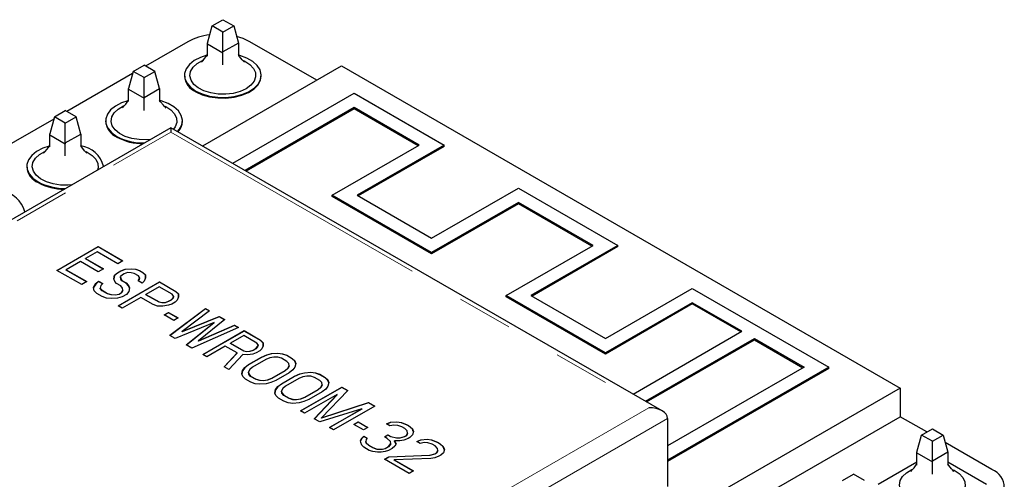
# Model space of a CAD drawing. Header units: millimetres. Extents: x 95 to 199, y 62 to 150.
# Tile 37 of 37: x 177 to 199, y 127 to 138. Entities that reach past the tile are written whole.
import ezdxf

# ---------------------------------------------------------------- set-up
doc = ezdxf.new("R2010")
doc.units = ezdxf.units.MM
doc.linetypes.add('PHANTOM', pattern=[12.7, 6.35, -1.27, 1.27, -1.27, 1.27, -1.27])

msp = doc.modelspace()

# ---------------------------------------------------------------- linework, layer by layer
at = {"color": 7, "linetype": 'Continuous', "lineweight": 25}
for p, q in [((181.168, 137.159), (181.272, 137.549)), ((181.272, 137.549), (181.519, 137.692)), ((181.519, 137.407), (181.272, 137.549)), ((181.519, 137.692), (181.767, 137.549)), ((181.519, 137.407), (181.767, 137.549)), ((181.767, 137.549), (181.873, 137.158)), ((181.521, 136.955), (181.519, 137.407)), ((180.722, 137.19), (179.759, 136.635)), ((181.166, 137.141), (181.168, 137.159)), ((181.166, 137.141), (181.519, 136.937)), ((181.166, 136.863), (181.166, 137.141)), ((181.873, 137.158), (181.521, 136.955)), ((181.873, 137.158), (181.873, 136.863)), ((183.659, 136.311), (182.136, 137.19)), ((181.519, 136.937), (181.521, 136.955)), ((181.519, 136.659), (181.519, 136.937)), ((179.476, 136.513), (179.723, 136.655)), ((179.971, 136.513), (179.723, 136.655)), ((181.061, 134.811), (184.225, 136.638)), ((184.225, 136.638), (196.953, 129.29)), ((179.462, 136.463), (177.963, 135.598)), ((179.476, 136.513), (179.372, 136.122)), ((179.723, 136.37), (179.476, 136.513)), ((179.723, 136.37), (179.971, 136.513)), ((180.077, 136.121), (179.971, 136.513)), ((180.644, 136.423), (180.644, 136.406)), ((182.394, 136.406), (182.394, 136.423)), ((179.725, 135.918), (179.723, 136.37)), ((179.369, 136.104), (179.372, 136.122)), ((179.369, 136.104), (179.723, 135.9)), ((179.369, 135.826), (179.369, 136.104)), ((179.725, 135.918), (180.077, 136.121)), ((180.077, 136.121), (180.077, 135.826)), ((181.743, 134.417), (184.508, 136.013)), ((184.508, 136.013), (186.559, 134.83)), ((179.725, 135.918), (179.723, 135.9)), ((179.723, 135.622), (179.723, 135.9)), ((177.679, 135.476), (177.927, 135.619)), ((178.174, 135.476), (177.927, 135.619)), ((184.508, 135.687), (182.026, 134.254)), ((184.508, 135.658), (182.051, 134.239)), ((185.993, 134.83), (184.508, 135.687)), ((184.508, 135.658), (184.508, 135.687)), ((185.968, 134.815), (184.508, 135.658)), ((177.666, 135.426), (176.167, 134.561)), ((177.679, 135.476), (177.576, 135.085)), ((177.927, 135.333), (177.679, 135.476)), ((177.927, 135.333), (178.174, 135.476)), ((177.929, 134.881), (177.927, 135.333)), ((178.281, 135.084), (178.174, 135.476)), ((178.848, 135.386), (178.848, 135.369)), ((180.598, 135.369), (180.598, 135.386)), ((180.336, 135.229), (167.732, 127.953)), ((177.573, 135.068), (177.576, 135.085)), ((177.573, 135.068), (177.927, 134.863)), ((177.573, 134.789), (177.573, 135.068)), ((177.929, 134.881), (178.281, 135.084)), ((178.281, 135.084), (178.281, 134.789)), ((191.526, 128.77), (180.336, 135.229)), ((180.336, 135.229), (180.336, 135.128)), ((177.929, 134.881), (177.927, 134.863)), ((177.927, 134.585), (177.927, 134.863)), ((184.013, 133.687), (185.993, 134.83)), ((186.559, 134.83), (184.579, 133.687)), ((186.559, 134.801), (186.559, 134.83)), ((186.559, 134.801), (184.603, 133.672)), ((177.052, 134.349), (177.052, 134.333)), ((178.802, 134.344), (178.802, 134.349)), ((186.276, 132.707), (188.256, 133.85)), ((188.256, 133.85), (190.518, 132.544)), ((186.276, 132.38), (184.013, 133.687)), ((184.013, 133.658), (184.013, 133.687)), ((186.276, 132.352), (184.013, 133.658)), ((184.579, 133.687), (186.276, 132.707)), ((188.256, 133.523), (186.276, 132.38)), ((188.256, 133.495), (186.276, 132.352)), ((189.953, 132.544), (188.256, 133.523)), ((188.256, 133.495), (188.256, 133.523)), ((189.928, 132.529), (188.256, 133.495)), ((177.006, 133.307), (177.006, 133.312)), ((177.738, 131.974), (178.678, 132.517)), ((178.678, 132.509), (177.745, 131.97)), ((178.652, 132.394), (178.392, 132.243)), ((179.122, 132.122), (178.652, 132.394)), ((178.678, 132.517), (179.242, 132.191)), ((178.678, 132.509), (178.678, 132.517)), ((179.235, 132.187), (178.678, 132.509)), ((186.276, 132.352), (186.276, 132.38)), ((187.973, 131.401), (189.953, 132.544)), ((190.518, 132.544), (188.539, 131.401)), ((190.518, 132.515), (188.563, 131.386)), ((190.518, 132.515), (190.518, 132.544)), ((178.272, 132.174), (177.952, 131.989)), ((178.679, 131.939), (178.272, 132.174)), ((178.392, 132.243), (178.8, 132.008)), ((178.392, 132.235), (178.392, 132.243)), ((178.792, 132.004), (178.392, 132.235)), ((179.242, 132.191), (179.122, 132.122)), ((178.302, 131.649), (177.738, 131.974)), ((177.952, 131.989), (178.422, 131.718)), ((177.952, 131.981), (177.952, 131.989)), ((178.415, 131.714), (177.952, 131.981)), ((178.8, 132.008), (178.679, 131.939)), ((179.05, 131.863), (179.115, 131.919)), ((179.115, 131.919), (179.195, 131.965)), ((179.195, 131.957), (179.115, 131.91)), ((179.115, 131.91), (179.115, 131.919)), ((179.195, 131.965), (179.29, 132.002)), ((179.29, 131.994), (179.195, 131.957)), ((179.195, 131.957), (179.195, 131.965)), ((179.344, 131.925), (179.269, 131.899)), ((179.29, 132.002), (179.433, 132.012)), ((179.433, 132.004), (179.29, 131.994)), ((179.29, 131.994), (179.29, 132.002)), ((179.432, 131.921), (179.344, 131.925)), ((179.499, 131.905), (179.432, 131.921)), ((179.433, 132.012), (179.536, 131.999)), ((179.433, 132.004), (179.433, 132.012)), ((179.536, 131.991), (179.433, 132.004)), ((179.536, 131.999), (179.619, 131.974)), ((179.536, 131.991), (179.536, 131.999)), ((179.619, 131.966), (179.536, 131.991)), ((179.619, 131.974), (179.697, 131.929)), ((179.619, 131.966), (179.619, 131.974)), ((179.697, 131.921), (179.619, 131.966)), ((179.697, 131.929), (179.755, 131.872)), ((179.697, 131.921), (179.697, 131.929)), ((179.755, 131.864), (179.697, 131.921)), ((178.422, 131.718), (178.302, 131.649)), ((178.623, 131.671), (178.687, 131.726)), ((178.687, 131.718), (178.623, 131.663)), ((178.687, 131.726), (178.782, 131.672)), ((178.687, 131.718), (178.687, 131.726)), ((178.776, 131.667), (178.687, 131.718)), ((179.033, 131.781), (179.05, 131.863)), ((179.056, 131.722), (179.033, 131.781)), ((179.05, 131.855), (179.034, 131.778)), ((179.115, 131.91), (179.05, 131.855)), ((179.05, 131.855), (179.05, 131.863)), ((179.098, 131.674), (179.056, 131.722)), ((179.133, 131.169), (180.073, 131.712)), ((180.073, 131.704), (179.14, 131.165)), ((179.229, 131.876), (179.184, 131.832)), ((179.184, 131.832), (179.191, 131.782)), ((179.184, 131.824), (179.184, 131.832)), ((179.191, 131.774), (179.184, 131.824)), ((179.191, 131.782), (179.218, 131.743)), ((179.191, 131.774), (179.191, 131.782)), ((179.218, 131.735), (179.191, 131.774)), ((179.218, 131.743), (179.312, 131.689)), ((179.218, 131.735), (179.218, 131.743)), ((179.312, 131.681), (179.218, 131.735)), ((179.269, 131.899), (179.229, 131.876)), ((179.312, 131.689), (179.371, 131.632)), ((179.312, 131.681), (179.312, 131.689)), ((179.593, 131.851), (179.499, 131.905)), ((179.587, 131.739), (179.611, 131.771)), ((179.681, 131.684), (179.587, 131.739)), ((179.611, 131.763), (179.591, 131.736)), ((179.62, 131.812), (179.593, 131.851)), ((179.611, 131.771), (179.62, 131.812)), ((179.62, 131.804), (179.611, 131.763)), ((179.611, 131.763), (179.611, 131.771)), ((179.62, 131.804), (179.62, 131.812)), ((179.725, 131.728), (179.681, 131.684)), ((179.758, 131.801), (179.725, 131.728)), ((179.755, 131.872), (179.758, 131.801)), ((179.755, 131.864), (179.755, 131.872)), ((179.758, 131.801), (179.755, 131.864)), ((180.073, 131.712), (180.449, 131.495)), ((180.073, 131.704), (180.073, 131.712)), ((180.449, 131.487), (180.073, 131.704)), ((178.57, 131.586), (178.623, 131.671)), ((178.588, 131.506), (178.57, 131.586)), ((178.623, 131.663), (178.571, 131.58)), ((178.647, 131.449), (178.588, 131.506)), ((178.623, 131.663), (178.623, 131.671)), ((178.737, 131.628), (178.724, 131.567)), ((178.724, 131.567), (178.767, 131.519)), ((178.724, 131.558), (178.724, 131.567)), ((178.767, 131.511), (178.724, 131.558)), ((178.782, 131.672), (178.737, 131.628)), ((178.767, 131.519), (178.892, 131.446)), ((178.767, 131.511), (178.767, 131.519)), ((178.892, 131.438), (178.767, 131.511)), ((179.192, 131.62), (179.098, 131.674)), ((179.153, 131.434), (179.213, 131.469)), ((179.235, 131.572), (179.192, 131.62)), ((179.213, 131.469), (179.242, 131.522)), ((179.242, 131.513), (179.213, 131.461)), ((179.213, 131.461), (179.213, 131.469)), ((179.242, 131.522), (179.235, 131.572)), ((179.242, 131.513), (179.242, 131.522)), ((179.371, 131.624), (179.312, 131.681)), ((179.376, 131.49), (179.327, 131.426)), ((179.371, 131.632), (179.393, 131.573)), ((179.371, 131.624), (179.371, 131.632)), ((179.392, 131.568), (179.371, 131.624)), ((179.393, 131.573), (179.376, 131.49)), ((180.067, 131.6), (179.767, 131.427)), ((180.365, 131.428), (180.067, 131.6)), ((180.449, 131.495), (180.508, 131.438)), ((180.449, 131.487), (180.449, 131.495)), ((180.508, 131.43), (180.449, 131.487)), ((190.236, 130.421), (192.215, 131.564)), ((192.215, 131.564), (195.327, 129.768)), ((178.772, 131.377), (178.647, 131.449)), ((178.871, 131.343), (178.772, 131.377)), ((178.973, 131.33), (178.871, 131.343)), ((178.892, 131.446), (178.975, 131.422)), ((178.892, 131.438), (178.892, 131.446)), ((178.975, 131.414), (178.892, 131.438)), ((179.116, 131.34), (178.973, 131.33)), ((178.975, 131.422), (179.062, 131.418)), ((178.975, 131.414), (178.975, 131.422)), ((179.062, 131.41), (178.975, 131.414)), ((179.062, 131.418), (179.153, 131.434)), ((179.153, 131.426), (179.062, 131.41)), ((179.062, 131.41), (179.062, 131.418)), ((179.227, 131.368), (179.116, 131.34)), ((179.213, 131.461), (179.153, 131.426)), ((179.153, 131.426), (179.153, 131.434)), ((179.327, 131.426), (179.227, 131.368)), ((179.647, 131.357), (179.227, 131.115)), ((179.929, 131.194), (179.647, 131.357)), ((179.767, 131.427), (180.065, 131.255)), ((179.767, 131.418), (179.767, 131.427)), ((180.065, 131.246), (179.767, 131.418)), ((180.065, 131.255), (180.132, 131.239)), ((180.065, 131.255), (180.065, 131.246)), ((180.132, 131.231), (180.065, 131.246)), ((180.132, 131.239), (180.203, 131.244)), ((180.132, 131.239), (180.132, 131.231)), ((180.203, 131.244), (180.279, 131.27)), ((180.279, 131.261), (180.203, 131.236)), ((180.203, 131.244), (180.203, 131.236)), ((180.279, 131.27), (180.339, 131.304)), ((180.339, 131.296), (180.279, 131.261)), ((180.279, 131.27), (180.279, 131.261)), ((180.339, 131.304), (180.383, 131.348)), ((180.383, 131.34), (180.339, 131.296)), ((180.339, 131.304), (180.339, 131.296)), ((180.433, 131.25), (180.353, 131.204)), ((180.392, 131.389), (180.365, 131.428)), ((180.383, 131.348), (180.392, 131.389)), ((180.392, 131.381), (180.383, 131.34)), ((180.383, 131.348), (180.383, 131.34)), ((180.392, 131.389), (180.392, 131.381)), ((180.477, 131.294), (180.433, 131.25)), ((180.51, 131.367), (180.477, 131.294)), ((180.508, 131.438), (180.51, 131.367)), ((180.508, 131.43), (180.508, 131.438)), ((180.51, 131.366), (180.508, 131.43)), ((190.236, 130.094), (187.973, 131.401)), ((187.973, 131.372), (187.973, 131.401)), ((190.236, 130.066), (187.973, 131.372)), ((188.539, 131.401), (190.236, 130.421)), ((179.227, 131.115), (179.133, 131.169)), ((180.027, 131.161), (179.929, 131.194)), ((180.15, 131.159), (180.027, 131.161)), ((180.203, 131.236), (180.132, 131.231)), ((180.277, 131.178), (180.15, 131.159)), ((180.178, 130.958), (180.278, 131.016)), ((180.353, 131.204), (180.277, 131.178)), ((180.278, 131.016), (180.498, 130.889)), ((180.278, 131.008), (180.278, 131.016)), ((180.308, 130.49), (181.123, 131.106)), ((181.123, 131.097), (180.314, 130.487)), ((181.217, 131.051), (180.591, 130.581)), ((181.123, 131.106), (181.217, 131.051)), ((181.123, 131.097), (181.123, 131.106)), ((181.211, 131.047), (181.123, 131.097)), ((192.215, 131.237), (190.236, 130.094)), ((192.215, 131.209), (190.236, 130.066)), ((193.347, 130.584), (192.215, 131.237)), ((192.215, 131.209), (192.215, 131.237)), ((193.322, 130.57), (192.215, 131.209)), ((180.398, 130.831), (180.178, 130.958)), ((180.278, 131.008), (180.185, 130.954)), ((180.491, 130.885), (180.278, 131.008)), ((180.498, 130.889), (180.398, 130.831)), ((180.591, 130.581), (181.437, 130.925)), ((181.437, 130.916), (180.591, 130.573)), ((181.562, 130.852), (180.967, 130.364)), ((181.437, 130.925), (181.562, 130.852)), ((181.437, 130.916), (181.437, 130.925)), ((181.556, 130.847), (181.437, 130.916)), ((181.319, 130.784), (180.434, 130.418)), ((180.591, 130.573), (180.591, 130.581)), ((180.684, 130.273), (181.319, 130.784)), ((181.319, 130.776), (180.69, 130.27)), ((181.876, 130.671), (180.81, 130.201)), ((180.967, 130.364), (181.782, 130.726)), ((181.782, 130.717), (180.967, 130.356)), ((181.061, 130.056), (182.001, 130.599)), ((182.001, 130.591), (181.068, 130.052)), ((181.319, 130.776), (181.319, 130.784)), ((181.782, 130.726), (181.876, 130.671)), ((181.782, 130.717), (181.782, 130.726)), ((181.868, 130.668), (181.782, 130.717)), ((182.001, 130.599), (182.377, 130.382)), ((182.001, 130.591), (182.001, 130.599)), ((182.377, 130.374), (182.001, 130.591)), ((190.865, 129.151), (193.347, 130.584)), ((180.434, 130.418), (180.308, 130.49)), ((180.967, 130.356), (180.967, 130.364)), ((181.995, 130.487), (181.695, 130.314)), ((182.293, 130.315), (181.995, 130.487)), ((182.377, 130.382), (182.436, 130.325)), ((182.377, 130.374), (182.377, 130.382)), ((182.436, 130.317), (182.377, 130.374)), ((191.147, 128.988), (193.63, 130.421)), ((191.172, 128.974), (193.63, 130.392)), ((193.63, 130.421), (194.761, 129.768)), ((193.63, 130.421), (193.63, 130.392)), ((193.63, 130.392), (194.736, 129.753)), ((180.81, 130.201), (180.684, 130.273)), ((181.575, 130.244), (181.155, 130.002)), ((181.841, 130.09), (181.575, 130.244)), ((181.695, 130.314), (181.993, 130.142)), ((181.695, 130.305), (181.695, 130.314)), ((181.993, 130.133), (181.695, 130.305)), ((181.993, 130.142), (182.06, 130.126)), ((181.993, 130.142), (181.993, 130.133)), ((182.06, 130.118), (181.993, 130.133)), ((182.06, 130.126), (182.131, 130.131)), ((182.06, 130.126), (182.06, 130.118)), ((182.131, 130.123), (182.06, 130.118)), ((182.131, 130.131), (182.207, 130.157)), ((182.207, 130.149), (182.131, 130.123)), ((182.131, 130.131), (182.131, 130.123)), ((182.207, 130.157), (182.267, 130.191)), ((182.267, 130.183), (182.207, 130.149)), ((182.207, 130.157), (182.207, 130.149)), ((182.267, 130.191), (182.311, 130.235)), ((182.311, 130.227), (182.267, 130.183)), ((182.267, 130.191), (182.267, 130.183)), ((182.361, 130.137), (182.281, 130.091)), ((182.32, 130.276), (182.293, 130.315)), ((182.311, 130.235), (182.32, 130.276)), ((182.32, 130.268), (182.311, 130.227)), ((182.311, 130.235), (182.311, 130.227)), ((182.32, 130.276), (182.32, 130.268)), ((182.405, 130.181), (182.361, 130.137)), ((182.438, 130.254), (182.405, 130.181)), ((182.436, 130.325), (182.438, 130.254)), ((182.436, 130.317), (182.436, 130.325)), ((182.438, 130.253), (182.436, 130.317)), ((181.155, 130.002), (181.061, 130.056)), ((181.547, 129.775), (181.841, 130.09)), ((181.841, 130.082), (181.551, 129.773)), ((181.975, 130.059), (181.656, 129.712)), ((181.841, 130.082), (181.841, 130.09)), ((182.078, 130.046), (181.975, 130.059)), ((182.205, 130.065), (182.078, 130.046)), ((182.102, 129.825), (182.402, 129.998)), ((182.402, 129.99), (182.102, 129.816)), ((182.496, 129.944), (182.196, 129.77)), ((182.281, 130.091), (182.205, 130.065)), ((182.402, 129.998), (182.518, 130.047)), ((182.518, 130.038), (182.402, 129.99)), ((182.402, 129.99), (182.402, 129.998)), ((182.592, 129.981), (182.496, 129.944)), ((182.518, 130.047), (182.629, 130.075)), ((182.629, 130.067), (182.518, 130.038)), ((182.518, 130.038), (182.518, 130.047)), ((182.683, 129.997), (182.592, 129.981)), ((182.629, 130.075), (182.772, 130.085)), ((182.772, 130.077), (182.629, 130.067)), ((182.629, 130.067), (182.629, 130.075)), ((182.77, 129.993), (182.683, 129.997)), ((182.853, 129.969), (182.77, 129.993)), ((182.772, 130.085), (182.875, 130.072)), ((182.772, 130.077), (182.772, 130.085)), ((182.875, 130.063), (182.772, 130.077)), ((182.978, 129.896), (182.853, 129.969)), ((182.875, 130.072), (182.973, 130.038)), ((182.875, 130.063), (182.875, 130.072)), ((182.973, 130.03), (182.875, 130.063)), ((182.973, 130.038), (183.098, 129.966)), ((182.973, 130.038), (182.973, 130.03)), ((183.098, 129.957), (182.973, 130.03)), ((183.021, 129.848), (182.978, 129.896)), ((183.098, 129.966), (183.157, 129.909)), ((183.098, 129.957), (183.098, 129.966)), ((183.157, 129.901), (183.098, 129.957)), ((183.157, 129.909), (183.179, 129.849)), ((183.157, 129.901), (183.157, 129.909)), ((183.178, 129.844), (183.157, 129.901)), ((190.236, 130.066), (190.236, 130.094)), ((181.656, 129.712), (181.547, 129.775)), ((181.951, 129.611), (181.969, 129.693)), ((181.969, 129.685), (181.953, 129.608)), ((181.969, 129.693), (182.017, 129.758)), ((182.017, 129.75), (181.969, 129.685)), ((181.969, 129.685), (181.969, 129.693)), ((182.017, 129.758), (182.102, 129.825)), ((182.102, 129.816), (182.017, 129.75)), ((182.017, 129.75), (182.017, 129.758)), ((182.102, 129.816), (182.102, 129.825)), ((182.131, 129.715), (182.103, 129.662)), ((182.196, 129.77), (182.131, 129.715)), ((182.635, 129.517), (182.935, 129.69)), ((182.935, 129.682), (182.635, 129.509)), ((182.935, 129.69), (182.999, 129.745)), ((182.999, 129.737), (182.935, 129.682)), ((182.935, 129.69), (182.935, 129.682)), ((182.999, 129.745), (183.028, 129.798)), ((183.028, 129.79), (182.999, 129.737)), ((182.999, 129.745), (182.999, 129.737)), ((183.028, 129.798), (183.021, 129.848)), ((183.028, 129.798), (183.028, 129.79)), ((183.113, 129.703), (183.029, 129.636)), ((183.162, 129.767), (183.113, 129.703)), ((183.179, 129.849), (183.162, 129.767)), ((195.327, 129.768), (191.65, 127.645)), ((194.761, 129.768), (191.65, 127.972)), ((195.327, 129.739), (191.65, 127.617)), ((195.327, 129.739), (195.327, 129.768)), ((181.974, 129.552), (181.951, 129.611)), ((182.032, 129.495), (181.974, 129.552)), ((182.158, 129.423), (182.032, 129.495)), ((182.103, 129.662), (182.11, 129.612)), ((182.103, 129.662), (182.103, 129.654)), ((182.11, 129.604), (182.103, 129.654)), ((182.11, 129.612), (182.152, 129.564)), ((182.11, 129.612), (182.11, 129.604)), ((182.152, 129.556), (182.11, 129.604)), ((182.152, 129.564), (182.278, 129.492)), ((182.152, 129.564), (182.152, 129.556)), ((182.278, 129.484), (182.152, 129.556)), ((182.278, 129.492), (182.361, 129.467)), ((182.278, 129.492), (182.278, 129.484)), ((182.361, 129.459), (182.278, 129.484)), ((182.361, 129.467), (182.448, 129.463)), ((182.361, 129.467), (182.361, 129.459)), ((182.448, 129.455), (182.361, 129.459)), ((182.448, 129.463), (182.539, 129.48)), ((182.539, 129.472), (182.448, 129.455)), ((182.448, 129.463), (182.448, 129.455)), ((182.539, 129.48), (182.635, 129.517)), ((182.635, 129.509), (182.539, 129.472)), ((182.539, 129.48), (182.539, 129.472)), ((182.729, 129.463), (182.613, 129.414)), ((182.635, 129.517), (182.635, 129.509)), ((183.029, 129.636), (182.729, 129.463)), ((182.854, 129.39), (183.154, 129.564)), ((183.154, 129.555), (182.854, 129.382)), ((183.248, 129.509), (182.948, 129.336)), ((183.154, 129.564), (183.27, 129.612)), ((183.27, 129.604), (183.154, 129.555)), ((183.154, 129.555), (183.154, 129.564)), ((183.344, 129.546), (183.248, 129.509)), ((183.27, 129.612), (183.381, 129.64)), ((183.381, 129.632), (183.27, 129.604)), ((183.27, 129.604), (183.27, 129.612)), ((183.435, 129.563), (183.344, 129.546)), ((183.381, 129.64), (183.524, 129.65)), ((183.524, 129.642), (183.381, 129.632)), ((183.381, 129.632), (183.381, 129.64)), ((183.522, 129.559), (183.435, 129.563)), ((183.605, 129.534), (183.522, 129.559)), ((183.524, 129.65), (183.627, 129.637)), ((183.524, 129.642), (183.524, 129.65)), ((183.627, 129.629), (183.524, 129.642)), ((183.731, 129.462), (183.605, 129.534)), ((183.627, 129.637), (183.725, 129.604)), ((183.627, 129.629), (183.627, 129.637)), ((183.725, 129.595), (183.627, 129.629)), ((183.725, 129.604), (183.851, 129.531)), ((183.725, 129.604), (183.725, 129.595)), ((183.851, 129.523), (183.725, 129.595)), ((183.773, 129.414), (183.731, 129.462)), ((183.851, 129.531), (183.909, 129.474)), ((183.851, 129.523), (183.851, 129.531)), ((183.909, 129.466), (183.851, 129.523)), ((183.909, 129.474), (183.932, 129.415)), ((183.909, 129.466), (183.909, 129.474)), ((183.931, 129.41), (183.909, 129.466)), ((182.256, 129.389), (182.158, 129.423)), ((182.359, 129.376), (182.256, 129.389)), ((182.502, 129.386), (182.359, 129.376)), ((182.613, 129.414), (182.502, 129.386)), ((182.704, 129.177), (182.721, 129.259)), ((182.721, 129.251), (182.705, 129.174)), ((182.721, 129.259), (182.77, 129.323)), ((182.77, 129.315), (182.721, 129.251)), ((182.721, 129.251), (182.721, 129.259)), ((182.77, 129.323), (182.854, 129.39)), ((182.854, 129.382), (182.77, 129.315)), ((182.77, 129.315), (182.77, 129.323)), ((182.854, 129.382), (182.854, 129.39)), ((182.884, 129.281), (182.855, 129.228)), ((182.855, 129.228), (182.862, 129.178)), ((182.855, 129.228), (182.855, 129.22)), ((182.862, 129.17), (182.855, 129.22)), ((182.948, 129.336), (182.884, 129.281)), ((183.286, 128.771), (184.227, 129.314)), ((184.227, 129.306), (183.293, 128.767)), ((183.387, 129.083), (183.687, 129.256)), ((183.687, 129.248), (183.387, 129.074)), ((183.687, 129.256), (183.752, 129.311)), ((183.752, 129.303), (183.687, 129.248)), ((183.687, 129.256), (183.687, 129.248)), ((183.752, 129.311), (183.78, 129.364)), ((183.78, 129.356), (183.752, 129.303)), ((183.752, 129.311), (183.752, 129.303)), ((184.368, 129.233), (183.763, 128.612)), ((183.78, 129.364), (183.773, 129.414)), ((183.78, 129.364), (183.78, 129.356)), ((183.866, 129.268), (183.781, 129.202)), ((183.914, 129.333), (183.866, 129.268)), ((183.932, 129.415), (183.914, 129.333)), ((184.227, 129.314), (184.368, 129.233)), ((184.227, 129.306), (184.227, 129.314)), ((184.363, 129.227), (184.227, 129.306)), ((196.953, 129.29), (191.993, 126.427)), ((196.953, 129.29), (196.953, 128.637)), ((182.726, 129.117), (182.704, 129.177)), ((182.785, 129.061), (182.726, 129.117)), ((182.91, 128.988), (182.785, 129.061)), ((182.862, 129.178), (182.905, 129.13)), ((182.862, 129.178), (182.862, 129.17)), ((182.905, 129.122), (182.862, 129.17)), ((182.905, 129.13), (183.03, 129.058)), ((182.905, 129.13), (182.905, 129.122)), ((183.03, 129.049), (182.905, 129.122)), ((183.03, 129.058), (183.113, 129.033)), ((183.03, 129.058), (183.03, 129.049)), ((183.113, 129.025), (183.03, 129.049)), ((183.113, 129.033), (183.2, 129.029)), ((183.113, 129.033), (183.113, 129.025)), ((183.2, 129.021), (183.113, 129.025)), ((183.2, 129.029), (183.291, 129.045)), ((183.291, 129.037), (183.2, 129.021)), ((183.2, 129.029), (183.2, 129.021)), ((183.291, 129.045), (183.387, 129.083)), ((183.387, 129.074), (183.291, 129.037)), ((183.291, 129.045), (183.291, 129.037)), ((183.481, 129.028), (183.365, 128.98)), ((184.121, 129.144), (183.38, 128.717)), ((183.387, 129.083), (183.387, 129.074)), ((183.781, 129.202), (183.481, 129.028)), ((183.6, 128.59), (184.121, 129.144)), ((184.121, 129.136), (183.605, 128.587)), ((184.121, 129.136), (184.121, 129.144)), ((183.009, 128.955), (182.91, 128.988)), ((183.111, 128.941), (183.009, 128.955)), ((183.254, 128.951), (183.111, 128.941)), ((183.365, 128.98), (183.254, 128.951)), ((183.38, 128.717), (183.286, 128.771)), ((184.685, 128.818), (183.725, 128.518)), ((183.763, 128.612), (184.838, 128.961)), ((184.838, 128.953), (183.763, 128.604)), ((183.945, 128.391), (184.685, 128.818)), ((184.685, 128.81), (183.952, 128.387)), ((184.979, 128.88), (184.039, 128.337)), ((184.685, 128.818), (184.685, 128.81)), ((184.838, 128.961), (184.979, 128.88)), ((184.838, 128.953), (184.838, 128.961)), ((184.972, 128.876), (184.838, 128.953)), ((183.725, 128.518), (183.6, 128.59)), ((183.763, 128.604), (183.763, 128.612)), ((191.65, 128.596), (191.65, 127.045)), ((191.993, 125.773), (196.953, 128.637)), ((197.558, 128.288), (196.953, 128.637)), ((184.039, 128.337), (183.945, 128.391)), ((184.504, 128.461), (184.604, 128.519)), ((184.724, 128.334), (184.504, 128.461)), ((184.604, 128.51), (184.511, 128.457)), ((184.604, 128.519), (184.824, 128.392)), ((184.604, 128.51), (184.604, 128.519)), ((184.817, 128.388), (184.604, 128.51)), ((184.824, 128.392), (184.724, 128.334)), ((185.245, 128.472), (185.341, 128.509)), ((185.323, 128.427), (185.245, 128.472)), ((185.341, 128.501), (185.253, 128.467)), ((185.415, 128.443), (185.323, 128.427)), ((185.341, 128.509), (185.483, 128.519)), ((185.483, 128.511), (185.341, 128.501)), ((185.341, 128.501), (185.341, 128.509)), ((185.502, 128.439), (185.415, 128.443)), ((185.483, 128.519), (185.586, 128.506)), ((185.483, 128.511), (185.483, 128.519)), ((185.586, 128.498), (185.483, 128.511)), ((185.6, 128.406), (185.502, 128.439)), ((185.586, 128.506), (185.716, 128.454)), ((185.586, 128.498), (185.586, 128.506)), ((185.716, 128.446), (185.586, 128.498)), ((185.663, 128.37), (185.6, 128.406)), ((185.721, 128.313), (185.663, 128.37)), ((185.716, 128.454), (185.747, 128.436)), ((185.716, 128.446), (185.716, 128.454)), ((185.747, 128.428), (185.716, 128.446)), ((185.747, 128.436), (185.837, 128.361)), ((185.747, 128.428), (185.747, 128.436)), ((185.837, 128.353), (185.747, 128.428)), ((185.837, 128.361), (185.86, 128.302)), ((185.837, 128.353), (185.837, 128.361)), ((185.858, 128.297), (185.837, 128.353)), ((197.436, 128.218), (197.684, 128.361)), ((197.684, 128.361), (197.931, 128.218)), ((184.656, 128.096), (184.685, 128.149)), ((184.685, 128.141), (184.657, 128.089)), ((184.685, 128.149), (184.729, 128.192)), ((184.729, 128.184), (184.685, 128.141)), ((184.685, 128.141), (184.685, 128.149)), ((184.729, 128.192), (184.807, 128.147)), ((184.729, 128.184), (184.729, 128.192)), ((184.803, 128.141), (184.729, 128.184)), ((184.783, 128.115), (184.774, 128.074)), ((184.807, 128.147), (184.783, 128.115)), ((185.2, 128.175), (185.28, 128.221)), ((185.263, 128.138), (185.2, 128.175)), ((185.28, 128.213), (185.207, 128.171)), ((185.337, 128.073), (185.263, 128.138)), ((185.28, 128.221), (185.343, 128.185)), ((185.28, 128.213), (185.28, 128.221)), ((185.343, 128.177), (185.28, 128.213)), ((185.343, 128.185), (185.477, 128.153)), ((185.343, 128.177), (185.343, 128.185)), ((185.477, 128.145), (185.343, 128.177)), ((185.477, 128.153), (185.548, 128.158)), ((185.477, 128.145), (185.477, 128.153)), ((185.548, 128.15), (185.477, 128.145)), ((185.548, 128.158), (185.66, 128.187)), ((185.66, 128.178), (185.548, 128.15)), ((185.548, 128.15), (185.548, 128.158)), ((185.642, 128.104), (185.551, 128.088)), ((185.738, 128.141), (185.642, 128.104)), ((185.66, 128.187), (185.7, 128.21)), ((185.7, 128.202), (185.66, 128.178)), ((185.66, 128.178), (185.66, 128.187)), ((185.7, 128.21), (185.728, 128.262)), ((185.728, 128.254), (185.7, 128.202)), ((185.7, 128.202), (185.7, 128.21)), ((185.728, 128.262), (185.721, 128.313)), ((185.728, 128.254), (185.728, 128.262)), ((185.778, 128.164), (185.738, 128.141)), ((185.842, 128.22), (185.778, 128.164)), ((185.86, 128.302), (185.842, 128.22)), ((185.935, 128.074), (186.03, 128.111)), ((186.03, 128.103), (185.943, 128.069)), ((186.03, 128.111), (186.173, 128.121)), ((186.173, 128.113), (186.03, 128.103)), ((186.03, 128.103), (186.03, 128.111)), ((186.173, 128.121), (186.276, 128.108)), ((186.173, 128.113), (186.173, 128.121)), ((186.276, 128.1), (186.173, 128.113)), ((186.276, 128.108), (186.406, 128.056)), ((186.276, 128.1), (186.276, 128.108)), ((186.406, 128.048), (186.276, 128.1)), ((197.332, 127.827), (197.436, 128.218)), ((197.684, 128.075), (197.436, 128.218)), ((197.684, 128.075), (197.931, 128.218)), ((197.931, 128.218), (198.037, 127.826)), ((184.663, 128.046), (184.656, 128.096)), ((184.686, 127.986), (184.663, 128.046)), ((184.728, 127.939), (184.686, 127.986)), ((184.854, 127.866), (184.728, 127.939)), ((184.774, 128.074), (184.786, 128.044)), ((184.774, 128.066), (184.774, 128.074)), ((184.786, 128.036), (184.774, 128.066)), ((184.786, 128.044), (184.844, 127.987)), ((184.786, 128.036), (184.786, 128.044)), ((184.844, 127.979), (184.786, 128.036)), ((184.844, 127.987), (184.938, 127.933)), ((184.844, 127.979), (184.844, 127.987)), ((184.938, 127.925), (184.844, 127.979)), ((184.938, 127.933), (185.037, 127.899)), ((184.938, 127.925), (184.938, 127.933)), ((185.037, 127.891), (184.938, 127.925)), ((185.037, 127.899), (185.088, 127.893)), ((185.037, 127.891), (185.037, 127.899)), ((185.088, 127.885), (185.037, 127.891)), ((185.088, 127.893), (185.159, 127.898)), ((185.088, 127.885), (185.088, 127.893)), ((185.159, 127.89), (185.088, 127.885)), ((185.159, 127.898), (185.215, 127.912)), ((185.215, 127.904), (185.159, 127.89)), ((185.159, 127.89), (185.159, 127.898)), ((185.215, 127.912), (185.295, 127.958)), ((185.295, 127.95), (185.215, 127.904)), ((185.215, 127.904), (185.215, 127.912)), ((185.373, 127.913), (185.293, 127.867)), ((185.295, 127.958), (185.344, 128.022)), ((185.344, 128.014), (185.295, 127.95)), ((185.295, 127.95), (185.295, 127.958)), ((185.344, 128.022), (185.337, 128.073)), ((185.344, 128.014), (185.344, 128.022)), ((185.438, 127.968), (185.373, 127.913)), ((185.428, 128.089), (185.466, 128.021)), ((185.551, 128.088), (185.428, 128.089)), ((185.428, 128.081), (185.428, 128.089)), ((185.464, 128.017), (185.428, 128.081)), ((185.466, 128.021), (185.438, 127.968)), ((186.013, 128.029), (185.935, 128.074)), ((186.104, 128.045), (186.013, 128.029)), ((186.191, 128.041), (186.104, 128.045)), ((186.29, 128.008), (186.191, 128.041)), ((186.353, 127.971), (186.29, 128.008)), ((186.411, 127.915), (186.353, 127.971)), ((186.406, 128.056), (186.468, 128.02)), ((186.406, 128.048), (186.406, 128.056)), ((186.468, 128.012), (186.406, 128.048)), ((186.418, 127.864), (186.411, 127.915)), ((186.468, 128.02), (186.542, 127.954)), ((186.468, 128.012), (186.468, 128.02)), ((186.542, 127.946), (186.468, 128.012)), ((186.542, 127.954), (186.565, 127.895)), ((186.542, 127.946), (186.542, 127.954)), ((186.564, 127.89), (186.542, 127.946)), ((186.565, 127.895), (186.548, 127.813)), ((197.686, 127.623), (197.684, 128.075)), ((199.042, 127.431), (197.978, 128.045)), ((184.936, 127.842), (184.854, 127.866)), ((185.039, 127.829), (184.936, 127.842)), ((185.126, 127.824), (185.039, 127.829)), ((185.218, 127.841), (185.126, 127.824)), ((185.199, 127.667), (185.299, 127.725)), ((185.763, 127.341), (185.199, 127.667)), ((185.299, 127.717), (185.206, 127.663)), ((185.293, 127.867), (185.218, 127.841)), ((185.299, 127.725), (186.238, 127.76)), ((186.238, 127.752), (185.299, 127.717)), ((185.299, 127.725), (185.299, 127.717)), ((186.256, 127.68), (185.424, 127.653)), ((185.424, 127.653), (185.863, 127.399)), ((185.424, 127.644), (185.424, 127.653)), ((186.238, 127.76), (186.349, 127.788)), ((186.349, 127.78), (186.238, 127.752)), ((186.238, 127.752), (186.238, 127.76)), ((186.348, 127.697), (186.256, 127.68)), ((186.443, 127.734), (186.348, 127.697)), ((186.349, 127.788), (186.389, 127.812)), ((186.389, 127.803), (186.349, 127.78)), ((186.349, 127.78), (186.349, 127.788)), ((186.389, 127.812), (186.418, 127.864)), ((186.418, 127.856), (186.389, 127.803)), ((186.389, 127.803), (186.389, 127.812)), ((186.418, 127.856), (186.418, 127.864)), ((186.483, 127.757), (186.443, 127.734)), ((186.548, 127.813), (186.483, 127.757)), ((197.33, 127.81), (197.332, 127.827)), ((197.33, 127.81), (197.684, 127.606)), ((197.33, 127.531), (197.33, 127.81)), ((198.037, 127.826), (197.686, 127.623)), ((198.037, 127.826), (198.037, 127.531)), ((185.856, 127.395), (185.424, 127.644)), ((197.33, 127.601), (196.446, 127.091)), ((197.684, 127.606), (197.686, 127.623)), ((197.684, 127.327), (197.684, 127.606)), ((198.921, 127.091), (198.037, 127.601)), ((185.863, 127.399), (185.763, 127.341)), ((195.64, 127.181), (195.887, 127.324)), ((196.135, 127.181), (195.887, 127.324))]:
    msp.add_line(p, q, dxfattribs=at)
at = {"color": 8, "linetype": 'PHANTOM', "lineweight": 18}
for p, q in [((168.032, 128.025), (180.336, 135.128)), ((180.336, 135.128), (191.226, 128.841)), ((191.226, 128.841), (178.922, 121.739)), ((191.65, 128.596), (178.922, 121.249))]:
    msp.add_line(p, q, dxfattribs=at)
at = {"color": 7, "linetype": 'Continuous', "lineweight": 25, "flags": 128}
for points in [[(182.136, 137.19), (181.985, 137.262), (181.831, 137.311)], [(181.151, 136.881), (181.009, 136.833), (180.868, 136.76), (180.757, 136.671), (180.683, 136.571), (180.647, 136.464), (180.652, 136.354), (180.698, 136.248), (180.782, 136.151), (180.9, 136.065)], [(180.9, 136.065), (181.048, 135.997), (181.217, 135.948), (181.401, 135.922), (181.59, 135.919), (181.776, 135.94), (181.95, 135.983), (182.103, 136.047), (182.23, 136.128), (182.323, 136.223), (182.378, 136.327), (182.394, 136.436), (182.368, 136.545), (182.303, 136.647), (182.201, 136.739), (182.067, 136.816), (181.908, 136.875), (181.873, 136.885)], [(182.011, 136.72), (182.012, 136.72), (182.002, 136.729), (181.982, 136.752), (181.959, 136.778), (181.897, 136.856), (181.873, 136.896)], [(182.049, 136.116), (181.913, 136.054), (181.755, 136.012), (181.584, 135.991), (181.41, 135.994), (181.242, 136.02), (181.089, 136.068), (180.959, 136.135), (180.859, 136.217), (180.795, 136.311), (180.769, 136.41), (180.785, 136.51), (180.839, 136.606), (180.931, 136.691), (181.054, 136.762), (181.06, 136.765)], [(181.991, 136.759), (182.018, 136.746), (182.133, 136.671), (182.216, 136.582), (182.261, 136.485), (182.266, 136.385), (182.231, 136.286), (182.157, 136.195), (182.049, 136.116)], [(180.9, 136.049), (181.048, 135.981), (181.217, 135.932), (181.401, 135.906), (181.59, 135.903), (181.776, 135.923), (181.95, 135.967), (182.103, 136.03), (182.23, 136.112), (182.323, 136.207), (182.378, 136.311), (182.394, 136.406)], [(179.355, 135.844), (179.213, 135.796), (179.072, 135.723), (178.961, 135.634), (178.887, 135.534), (178.851, 135.427), (178.856, 135.318), (178.902, 135.212), (178.986, 135.114), (179.104, 135.029)], [(179.872, 134.961), (179.788, 134.954), (179.614, 134.957), (179.446, 134.983), (179.293, 135.031), (179.163, 135.098), (179.063, 135.18), (178.999, 135.274), (178.973, 135.373), (178.989, 135.473), (179.043, 135.569), (179.135, 135.654), (179.258, 135.725), (179.264, 135.728)], [(180.215, 135.684), (180.216, 135.683), (180.206, 135.693), (180.186, 135.715), (180.163, 135.741), (180.1, 135.82), (180.077, 135.86)], [(180.489, 135.141), (180.527, 135.186), (180.582, 135.291), (180.598, 135.399), (180.572, 135.508), (180.507, 135.61), (180.405, 135.702), (180.271, 135.779), (180.112, 135.838), (180.077, 135.848)], [(180.195, 135.722), (180.222, 135.709), (180.337, 135.634), (180.42, 135.546), (180.465, 135.449), (180.47, 135.348), (180.435, 135.25), (180.396, 135.195)], [(177.559, 134.807), (177.417, 134.759), (177.276, 134.686), (177.165, 134.598), (177.091, 134.497), (177.055, 134.39), (177.06, 134.281), (177.106, 134.175), (177.19, 134.077), (177.308, 133.992)], [(178.076, 133.925), (177.992, 133.918), (177.818, 133.921), (177.65, 133.947), (177.497, 133.994), (177.367, 134.061), (177.267, 134.143), (177.203, 134.237), (177.177, 134.336), (177.192, 134.437), (177.247, 134.532), (177.339, 134.617), (177.462, 134.689), (177.468, 134.691)], [(178.419, 134.647), (178.42, 134.646), (178.41, 134.656), (178.39, 134.679), (178.367, 134.704), (178.304, 134.783), (178.281, 134.823)], [(178.399, 134.685), (178.426, 134.672), (178.541, 134.597), (178.624, 134.509), (178.669, 134.412), (178.674, 134.311), (178.662, 134.263)], [(198.214, 126.785), (198.077, 126.723), (197.919, 126.68), (197.749, 126.66), (197.575, 126.663), (197.407, 126.689), (197.253, 126.736), (197.123, 126.803), (197.023, 126.886), (196.959, 126.979), (196.934, 127.078), (196.949, 127.179), (197.004, 127.274), (197.095, 127.36), (197.218, 127.431), (197.224, 127.433)], [(198.175, 127.389), (198.176, 127.388), (198.167, 127.398), (198.146, 127.421), (198.124, 127.447), (198.061, 127.525), (198.037, 127.565)], [(198.156, 127.427), (198.182, 127.415), (198.298, 127.339), (198.381, 127.251), (198.426, 127.154), (198.431, 127.053), (198.395, 126.955), (198.322, 126.864), (198.214, 126.785)]]:
    msp.add_lwpolyline(points, dxfattribs=at)
at = {"color": 7, "linetype": 'Continuous', "lineweight": 25}
for centre, radius, start, end in [((181.363, 136.019), 1.335, 96.2635, 118.6936), ((180.292, 137.443), 1.031, 315.6158, 327.9752), ((181.075, 136.445), 0.433, 185.1303, 246.1899), ((178.496, 136.406), 1.031, 315.6158, 327.9752), ((179.279, 135.408), 0.433, 185.1303, 246.1899), ((180.24, 135.384), 0.358, 316.1807, 357.7301), ((179.702, 136.157), 1.277, 242.1138, 271.3795), ((179.699, 136.134), 1.269, 242.07, 270.2429), ((176.699, 135.369), 1.031, 315.6158, 327.9752), ((178.203, 134.198), 0.618, 14.1148, 82.7966), ((177.483, 134.371), 0.433, 185.1303, 246.1899), ((177.906, 135.121), 1.277, 242.1138, 271.3795), ((177.903, 135.097), 1.269, 242.07, 270.2429), ((176.407, 133.162), 0.618, 14.1148, 82.7966), ((196.456, 128.111), 1.031, 315.6158, 327.9752), ((198.887, 127.023), 0.437, 290.7834, 69.2166)]:
    msp.add_arc(centre, radius, start, end, dxfattribs=at)
msp.add_ellipse((191.226, 128.596), major_axis=(0.424, 0), ratio=0.577382, start_param=0, end_param=1.570796, dxfattribs=at)

doc.saveas('drawing.dxf')
